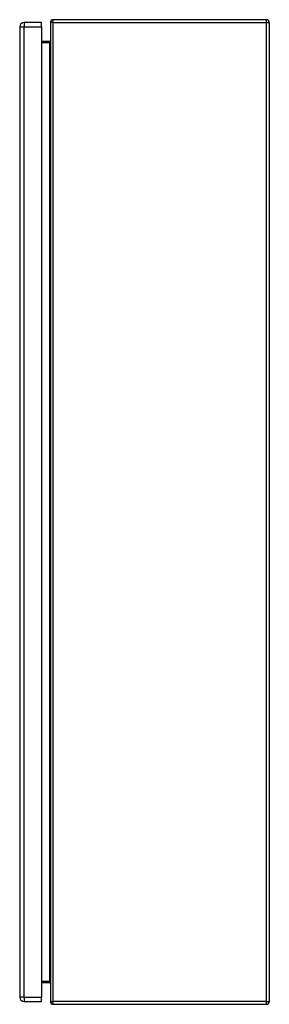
# Model space of a CAD drawing. Header units: inches. Extents: x 13 to 194, y 15 to 125.
# Tile 16 of 18: x 138 to 148, y 52 to 90. Entities that reach past the tile are written whole.
import ezdxf

# ---------------------------------------------------------------- set-up
doc = ezdxf.new("R2010")
doc.units = ezdxf.units.IN
doc.header["$LTSCALE"] = 12.41934
doc.header["$MEASUREMENT"] = 0
doc.layers.add('Visible Edges(ANSI)', color=7, linetype='Continuous', lineweight=25)
doc.layers.add('Visible Tangent Edges(ANSI)', color=7, linetype='Continuous', lineweight=25)

msp = doc.modelspace()

# ---------------------------------------------------------------- linework, layer by layer
at = {"layer": 'Visible Edges(ANSI)'}
for p, q in [((147.856, 89.894), (139.569, 89.894)), ((138.274, 89.618), (138.274, 51.931)), ((139.124, 89.789), (138.445, 89.789)), ((139.124, 89.618), (139.124, 89.789)), ((139.124, 89.618), (139.124, 51.931)), ((139.464, 89.789), (139.464, 51.761)), ((147.961, 89.789), (147.961, 51.761)), ((139.431, 89.046), (139.124, 89.046)), ((139.124, 52.503), (139.431, 52.503)), ((138.445, 51.76), (139.124, 51.76)), ((139.124, 51.76), (139.124, 51.931)), ((139.569, 51.656), (147.856, 51.656))]:
    msp.add_line(p, q, dxfattribs=at)
at = {"layer": 'Visible Edges(ANSI)', "flags": 128}
for points in [[(139.464, 89.079), (139.463, 89.077), (139.463, 89.075), (139.463, 89.074), (139.463, 89.072), (139.462, 89.07), (139.462, 89.068), (139.461, 89.066), (139.46, 89.065), (139.459, 89.063), (139.458, 89.061), (139.457, 89.06), (139.456, 89.058), (139.454, 89.056), (139.453, 89.055), (139.451, 89.053), (139.449, 89.052), (139.447, 89.051), (139.445, 89.05), (139.443, 89.049), (139.441, 89.048), (139.438, 89.047), (139.436, 89.047), (139.433, 89.046), (139.431, 89.046)], [(139.431, 52.503), (139.433, 52.503), (139.436, 52.503), (139.438, 52.502), (139.441, 52.502), (139.443, 52.501), (139.445, 52.5), (139.447, 52.499), (139.449, 52.497), (139.451, 52.496), (139.453, 52.495), (139.454, 52.493), (139.456, 52.492), (139.457, 52.49), (139.458, 52.488), (139.459, 52.487), (139.46, 52.485), (139.461, 52.483), (139.462, 52.481), (139.462, 52.48), (139.463, 52.478), (139.463, 52.476), (139.463, 52.474), (139.463, 52.472), (139.464, 52.47)]]:
    msp.add_lwpolyline(points, dxfattribs=at)
at = {"layer": 'Visible Edges(ANSI)'}
for centre, radius, start, end in [((139.569, 89.789), 0.105, 90, 180), ((147.856, 89.789), 0.105, 0, 90), ((138.445, 89.618), 0.171, 90, 180), ((138.445, 51.931), 0.171, 180, 270), ((139.569, 51.761), 0.105, 180, 270), ((147.856, 51.761), 0.105, 270, 0)]:
    msp.add_arc(centre, radius, start, end, dxfattribs=at)
at = {"layer": 'Visible Tangent Edges(ANSI)'}
for p, q in [((139.569, 89.789), (139.569, 89.894)), ((147.856, 89.789), (147.856, 89.894)), ((138.274, 89.618), (138.445, 89.618)), ((138.445, 89.789), (138.445, 89.618)), ((138.445, 51.931), (138.445, 89.618)), ((138.445, 89.618), (139.124, 89.618)), ((139.569, 89.789), (139.464, 89.789)), ((139.569, 51.761), (139.569, 89.789)), ((139.569, 89.789), (147.856, 89.789)), ((147.856, 89.789), (147.961, 89.789)), ((147.856, 51.761), (147.856, 89.789)), ((139.124, 89.013), (139.431, 89.013)), ((139.431, 89.046), (139.431, 89.013)), ((139.431, 89.013), (139.431, 52.536)), ((139.431, 52.536), (139.124, 52.536)), ((139.431, 52.503), (139.431, 52.536)), ((138.445, 51.931), (138.274, 51.931)), ((138.445, 51.931), (138.445, 51.76)), ((138.445, 51.931), (139.124, 51.931)), ((139.464, 51.761), (139.569, 51.761)), ((139.569, 51.656), (139.569, 51.761)), ((147.856, 51.761), (139.569, 51.761)), ((147.856, 51.656), (147.856, 51.761)), ((147.856, 51.761), (147.961, 51.761))]:
    msp.add_line(p, q, dxfattribs=at)
at = {"layer": 'Visible Tangent Edges(ANSI)', "flags": 128}
for points in [[(139.431, 89.013), (139.433, 89.014), (139.436, 89.014), (139.438, 89.015), (139.441, 89.017), (139.443, 89.018), (139.445, 89.02), (139.447, 89.023), (139.449, 89.025), (139.451, 89.028), (139.453, 89.031), (139.454, 89.034), (139.456, 89.037), (139.457, 89.04), (139.458, 89.043), (139.459, 89.047), (139.46, 89.05), (139.461, 89.054), (139.462, 89.057), (139.462, 89.061), (139.463, 89.064), (139.463, 89.068), (139.463, 89.072), (139.463, 89.075), (139.464, 89.079)], [(139.464, 52.47), (139.463, 52.474), (139.463, 52.478), (139.463, 52.481), (139.463, 52.485), (139.462, 52.489), (139.462, 52.492), (139.461, 52.496), (139.46, 52.499), (139.459, 52.503), (139.458, 52.506), (139.457, 52.51), (139.456, 52.513), (139.454, 52.516), (139.453, 52.519), (139.451, 52.522), (139.449, 52.525), (139.447, 52.527), (139.445, 52.529), (139.443, 52.531), (139.441, 52.533), (139.438, 52.534), (139.436, 52.535), (139.433, 52.536), (139.431, 52.536)]]:
    msp.add_lwpolyline(points, dxfattribs=at)

doc.saveas('drawing.dxf')
